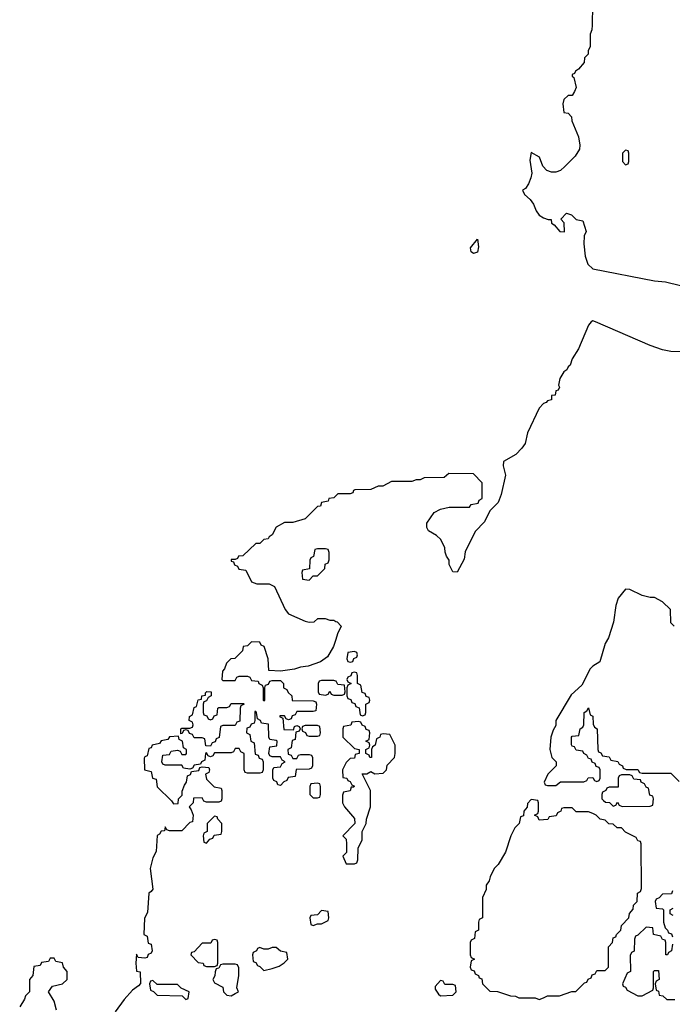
# Model space of a CAD drawing. Header units: inches. Extents: x 2228470 to 2445751, y 199914 to 300535.
# Tile 13 of 34: x 2388462 to 2391637, y 213230 to 218020. Entities that reach past the tile are written whole.
import ezdxf

# ---------------------------------------------------------------- set-up
doc = ezdxf.new("R2010")
doc.units = ezdxf.units.IN
doc.header["$MEASUREMENT"] = 0
doc.layers.add('C3281', color=7, linetype='Continuous')
doc.layers.add('C3291', color=7, linetype='Continuous')

msp = doc.modelspace()

# ---------------------------------------------------------------- linework, layer by layer
at = {"layer": 'C3281', "color": 6}
for points in [[(2390000, 215704), (2389990, 215694), (2389966, 215690), (2389962, 215678), (2389930, 215672), (2389926, 215654), (2389910, 215652), (2389850, 215592), (2389790, 215574), (2389750, 215574), (2389708.8, 215551.1), (2389690, 215514), (2389675.3, 215504.7), (2389670, 215494), (2389650, 215492), (2389630, 215472), (2389610, 215471.3), (2389548, 215412), (2389526, 215410), (2389522, 215398), (2389510, 215394), (2389490, 215394), (2389490, 215386), (2389502, 215382), (2389507.3, 215367.3), (2389522, 215362), (2389527.3, 215347.3), (2389562, 215342), (2389590, 215286), (2389615.3, 215275.3), (2389676, 215276), (2389702, 215262), (2389752.7, 215150), (2389770, 215129.6), (2389850, 215093.2), (2389870, 215089.4), (2389894, 215090), (2389912.7, 215107.3), (2389947.3, 215107.3), (2389970, 215098), (2389990, 215098), (2390000, 215093)], [(2390000, 215005), (2389989.2, 214970.8), (2389959, 214921), (2389924.7, 214895.3), (2389864.8, 214875.2), (2389828, 214870), (2389799.5, 214860.5), (2389730, 214851), (2389674, 214854), (2389670.7, 214910.7), (2389650.8, 214970), (2389636.9, 214976.9), (2389630, 214991), (2389590, 214994), (2389570, 214974), (2389548.8, 214971.1), (2389546, 214950), (2389528.4, 214931.6), (2389508, 214912), (2389489.1, 214910.9), (2389468, 214890), (2389458, 214862), (2389448, 214850), (2389446, 214810), (2389450, 214806), (2389510, 214806), (2389518, 214822), (2389530, 214826), (2389570, 214826), (2389582, 214822), (2389590, 214806), (2389622, 214802), (2389626, 214790), (2389642, 214782), (2389646, 214770), (2389646, 214710), (2389650, 214706), (2389654, 214710), (2389654, 214770), (2389658, 214782), (2389672.7, 214787.3), (2389678, 214802), (2389690, 214806), (2389730, 214806), (2389746, 214790), (2389746, 214770), (2389762, 214762), (2389767.3, 214747.3), (2389786, 214730), (2389787.3, 214707.3), (2389890, 214706), (2389902, 214702), (2389906, 214690), (2389902, 214658), (2389890, 214654), (2389810, 214654), (2389802, 214638), (2389787.3, 214632.7), (2389782, 214618), (2389770, 214614), (2389758, 214618), (2389750, 214634), (2389730, 214634), (2389726, 214630), (2389742, 214622), (2389747.3, 214567.3), (2389794, 214566), (2389798, 214582), (2389810, 214586), (2389822, 214582), (2389826, 214570), (2389822, 214558), (2389806, 214554), (2389802, 214518), (2389787.3, 214512.7), (2389782, 214478), (2389766, 214470), (2389767.3, 214447.3), (2389782, 214442), (2389790, 214426), (2389810, 214426), (2389818, 214442), (2389830, 214446), (2389870, 214446), (2389882, 214442), (2389886, 214430), (2389886, 214390), (2389882, 214378), (2389870, 214374), (2389807.3, 214372.7), (2389802, 214338), (2389767.3, 214332.7), (2389762, 214318), (2389747.3, 214312.7), (2389730, 214294), (2389718, 214298), (2389712.7, 214312.7), (2389698, 214318), (2389694, 214330), (2389694, 214370), (2389698, 214382), (2389730, 214386), (2389738, 214402), (2389754, 214410), (2389738, 214418), (2389730, 214434), (2389690, 214434), (2389678, 214438), (2389674, 214450), (2389678, 214482), (2389712.7, 214487.3), (2389714, 214510), (2389710, 214514), (2389678, 214518), (2389674, 214530), (2389672.7, 214592.7), (2389638, 214598), (2389634, 214610), (2389618, 214618), (2389614, 214650), (2389610, 214654), (2389606, 214654), (2389606, 214610), (2389602, 214598), (2389587.3, 214592.7), (2389582, 214578), (2389567.3, 214572.7), (2389566, 214550), (2389582, 214542), (2389586, 214510), (2389602, 214502), (2389607.3, 214447.3), (2389622, 214442), (2389627.3, 214427.3), (2389642, 214422), (2389646, 214410), (2389646, 214370), (2389642, 214358), (2389630, 214354), (2389570, 214354), (2389558, 214358), (2389554, 214370), (2389554, 214450), (2389538, 214458), (2389530, 214474), (2389510, 214474), (2389502, 214458), (2389490, 214454), (2389410, 214454), (2389402, 214438), (2389390, 214434), (2389378, 214438), (2389370, 214454), (2389366, 214450), (2389362, 214418), (2389346, 214410), (2389342, 214398), (2389310, 214394), (2389302, 214378), (2389290, 214374), (2389258, 214378), (2389250, 214394), (2389170, 214394), (2389158, 214398), (2389154, 214410), (2389158, 214442), (2389190, 214446), (2389198, 214462), (2389230, 214466), (2389242, 214462), (2389250, 214446), (2389270, 214446), (2389274, 214450), (2389274, 214470), (2389258, 214478), (2389254, 214510), (2389238, 214518), (2389234, 214534), (2389190, 214532), (2389182, 214518), (2389150, 214512), (2389142, 214498), (2389106, 214490), (2389102, 214478), (2389090, 214474), (2389082, 214438), (2389070, 214434), (2389067.3, 214427.3), (2389068.7, 214370), (2389102, 214362), (2389108, 214330), (2389126, 214326), (2389130, 214288), (2389200.4, 214220.4), (2389210, 214206), (2389232.7, 214207.3), (2389234, 214230), (2389252, 214248), (2389252.7, 214267.3), (2389263.6, 214296.4), (2389274, 214310), (2389278, 214342), (2389292.7, 214347.3), (2389298, 214362), (2389332.7, 214367.3), (2389338, 214382), (2389350, 214386), (2389382, 214382), (2389386, 214370), (2389382, 214358), (2389366, 214350), (2389370, 214326), (2389408.4, 214288.4), (2389442, 214282), (2389446, 214270), (2389446, 214230), (2389442, 214218), (2389430, 214214), (2389370, 214214), (2389358, 214218), (2389350, 214234), (2389307.3, 214232.7), (2389306, 214210), (2389286, 214190), (2389296.4, 214176.4), (2389306, 214150), (2389302, 214118), (2389290, 214114), (2389250, 214074), (2389190, 214074), (2389178, 214078), (2389170, 214094), (2389166, 214074), (2389150, 214072), (2389142, 214058), (2389130, 214051.3), (2389126, 213974), (2389110, 213942), (2389096.2, 213890), (2389108.7, 213790), (2389102, 213778), (2389089.6, 213770), (2389084, 213676), (2389069.6, 213649.6), (2389066, 213570), (2389082, 213562), (2389087.3, 213527.3), (2389102, 213522), (2389106, 213490), (2389102, 213478), (2389087.3, 213472.7), (2389082, 213458), (2389070, 213454), (2389038, 213458), (2389030, 213474), (2389026.6, 213430), (2389029.5, 213390.5), (2389047.3, 213387.3), (2389048.7, 213331.3), (2389040.4, 213319.6), (2389010, 213298), (2388970, 213254), (2388926.8, 213193.2)], [(2390000, 214802.7), (2389990, 214806), (2389930, 214806), (2389918, 214802), (2389914, 214790), (2389914, 214750), (2389918, 214738), (2389950, 214734), (2389962, 214738), (2389970, 214754), (2389978, 214738), (2389990, 214734), (2390000, 214734)], [(2388641.4, 213201.4), (2388630, 213244.7), (2388602, 213290), (2388621, 213319), (2388670.7, 213329.3), (2388692, 213350), (2388692, 213390), (2388674, 213410), (2388670, 213432), (2388638, 213438), (2388630, 213454), (2388610, 213454), (2388602, 213438), (2388567.3, 213432.7), (2388562, 213418), (2388530, 213414), (2388526, 213370), (2388509.1, 213350.9), (2388508.7, 213291.3), (2388490, 213272), (2388485.6, 213254.4), (2388461.6, 213218.4)]]:
    msp.add_lwpolyline(points, dxfattribs=at)
for points in [[(2389950, 215446), (2389910, 215446), (2389898, 215442), (2389891.6, 215408.4), (2389878, 215402), (2389874, 215390), (2389872, 215348), (2389838, 215342), (2389834, 215330), (2389838, 215298), (2389870, 215294), (2389890, 215314), (2389910, 215314), (2389946, 215350), (2389948.4, 215371.6), (2389962, 215378), (2389967.3, 215392.7), (2389967.3, 215427.3), (2389962, 215442)], [(2389390, 214614), (2389402, 214618), (2389407.3, 214632.7), (2389422, 214638), (2389426, 214670), (2389430, 214674), (2389470, 214674), (2389482, 214678), (2389490, 214694), (2389550, 214694), (2389554, 214690), (2389538, 214682), (2389534, 214670), (2389532.7, 214607.3), (2389518, 214602), (2389510, 214586), (2389450, 214586), (2389438, 214582), (2389432.7, 214527.3), (2389418, 214522), (2389412.7, 214507.3), (2389398, 214502), (2389390, 214486), (2389367.3, 214487.3), (2389362, 214522), (2389350, 214526), (2389310, 214526), (2389302, 214542), (2389287.3, 214547.3), (2389282, 214562), (2389270, 214566), (2389258, 214562), (2389252.7, 214547.3), (2389246, 214546), (2389246, 214570), (2389250, 214574), (2389290, 214574), (2389302, 214578), (2389306, 214590), (2389302, 214602), (2389286, 214610), (2389288, 214630), (2389302, 214638), (2389310, 214674), (2389322, 214678), (2389330, 214712), (2389346, 214714), (2389348, 214730), (2389366, 214734), (2389366, 214746), (2389371.6, 214751.6), (2389394, 214750), (2389394, 214730), (2389378, 214722), (2389370, 214706), (2389358, 214702), (2389354, 214690), (2389354, 214650), (2389358, 214638), (2389372.7, 214632.7), (2389378, 214618)], [(2389910, 214586), (2389850, 214586), (2389838, 214582), (2389834, 214570), (2389838, 214558), (2389852.7, 214552.7), (2389858, 214538), (2389870, 214534), (2389910, 214534), (2389922, 214538), (2389926, 214550), (2389922, 214582)], [(2389910, 214306), (2389878, 214302), (2389874, 214290), (2389874, 214250), (2389890, 214234), (2389910, 214234), (2389922, 214238), (2389926, 214250), (2389926, 214290), (2389922, 214302)], [(2389410, 214146), (2389374, 214110), (2389374, 214070), (2389358, 214062), (2389354, 214050), (2389358, 214018), (2389370, 214014), (2389387.3, 214032.7), (2389402, 214038), (2389407.3, 214052.7), (2389442, 214058), (2389446, 214070), (2389446, 214110), (2389426, 214130), (2389422, 214142)], [(2389930, 213686), (2389910, 213666), (2389878, 213662), (2389874, 213650), (2389878, 213618), (2389890, 213614), (2389910, 213622), (2389930, 213622), (2389962, 213638), (2389966, 213650), (2389962, 213682)], [(2389410, 213546), (2389398, 213542), (2389392, 213528), (2389350, 213528), (2389310, 213486), (2389298, 213482), (2389294, 213470), (2389330, 213434), (2389354, 213430), (2389358, 213418), (2389370, 213414), (2389410, 213414), (2389422, 213418), (2389426, 213430), (2389426, 213530), (2389422, 213542)], [(2389710, 213506), (2389690, 213506), (2389670, 213498), (2389650, 213498), (2389630, 213506), (2389618, 213502), (2389614, 213490), (2389598, 213482), (2389594, 213470), (2389598, 213438), (2389610, 213434), (2389618, 213418), (2389630, 213414), (2389650, 213394), (2389690, 213404.7), (2389724, 213416), (2389748.4, 213431.6), (2389766, 213450), (2389762, 213482), (2389730, 213488)], [(2389510, 213426), (2389450, 213426), (2389438, 213422), (2389430, 213406), (2389418, 213402), (2389412.7, 213387.3), (2389411.6, 213368.4), (2389402, 213350), (2389410, 213334), (2389450, 213314), (2389454, 213290), (2389470, 213274), (2389490, 213272), (2389510, 213282), (2389526, 213290), (2389518, 213310), (2389528, 213370), (2389527.3, 213407.3), (2389522, 213422)], [(2389110, 213346), (2389098, 213342), (2389094, 213330), (2389098, 213298), (2389112.7, 213292.7), (2389130, 213274), (2389252, 213272), (2389270, 213254), (2389282, 213258), (2389286, 213290), (2389248, 213308), (2389230, 213326), (2389130, 213326)]]:
    msp.add_lwpolyline(points, close=True, dxfattribs=at)
at = {"layer": 'C3291', "color": 6}
for points in [[(2391248, 218090), (2391247.3, 217992.7), (2391246, 217970), (2391238, 217950), (2391238, 217890), (2391228, 217868), (2391228, 217852), (2391210, 217834), (2391208.8, 217811.1), (2391180.4, 217779.6), (2391166, 217770), (2391162, 217758), (2391150, 217754), (2391150, 217746), (2391158, 217738), (2391168.7, 217690), (2391162, 217670), (2391150, 217652), (2391130, 217650.8), (2391110, 217631), (2391104, 217610), (2391109, 217569), (2391130, 217566), (2391147.3, 217547.3), (2391148.4, 217528.4), (2391180.7, 217450), (2391187.6, 217410), (2391185.6, 217390), (2391164.2, 217355.8), (2391114.9, 217305.1), (2391093.8, 217286.2), (2391070, 217278), (2391050, 217278), (2391026, 217286), (2391007.3, 217307.3), (2390991.2, 217351.1), (2390950, 217374), (2390943.2, 217336.8), (2390953.2, 217273.2), (2390949.3, 217250.7), (2390938, 217222), (2390922, 217198), (2390908, 217190), (2390918, 217170), (2390946, 217146), (2390962, 217122), (2390974, 217090), (2390990, 217069.3), (2391010, 217055.3), (2391032.7, 217047.3), (2391047.3, 217047.3), (2391048.7, 217030), (2391062, 217022), (2391090, 216989.2), (2391112, 216988), (2391111.6, 217031.6), (2391094, 217050), (2391122, 217078), (2391146, 217070), (2391170, 217048), (2391202, 217042), (2391218, 216990), (2391208.7, 216968.7), (2391206, 216930), (2391212.7, 216870), (2391226.2, 216830), (2391250, 216808.3), (2391550, 216749.6), (2391604.1, 216744.1), (2391750, 216708.7)], [(2391676.4, 216403.6), (2391630, 216406), (2391590, 216414), (2391530, 216435.5), (2391262.8, 216550), (2391250, 216554.6), (2391242, 216550), (2391230, 216534), (2391181.4, 216418.6), (2391149.7, 216370), (2391140.2, 216339.8), (2391130, 216330.7), (2391123.9, 216316.1), (2391110, 216306.8), (2391090, 216274.8), (2391082.7, 216242.7), (2391088, 216232), (2391082, 216218), (2391070, 216214), (2391067.3, 216192.7), (2391050, 216191.3), (2391048.8, 216171.1), (2391030, 216166), (2391022.9, 216157.1), (2391010, 216152.4), (2390988.6, 216130), (2390933.3, 216010), (2390921.5, 215958.5), (2390905.1, 215934.9), (2390875.1, 215904.9), (2390815.3, 215870), (2390814, 215850), (2390824.7, 215804.7), (2390804, 215710), (2390790, 215672), (2390748.7, 215631.3), (2390723.1, 215576.9), (2390678, 215530), (2390629.4, 215430.6), (2390624.7, 215395.3), (2390590, 215332), (2390570, 215334), (2390552, 215370), (2390551.3, 215390), (2390538, 215410), (2390531.3, 215430), (2390530.7, 215450.7), (2390510.6, 215490.6), (2390490, 215511.3), (2390450, 215534), (2390442, 215550), (2390442, 215570), (2390478, 215622), (2390510, 215638), (2390551.6, 215648.4), (2390650, 215648), (2390658, 215662), (2390692.7, 215667.3), (2390698, 215682), (2390712, 215690), (2390712.7, 215767.3), (2390670, 215811.3), (2390550, 215812), (2390527.3, 215792.7), (2390430, 215792), (2390410, 215782), (2390390, 215782), (2390370, 215774), (2390270, 215774), (2390228.7, 215751.3), (2390206, 215750), (2390170, 215734), (2390092.7, 215732.7), (2390086, 215730), (2390082, 215718), (2390070, 215714), (2390010, 215714), (2390000, 215704)], [(2391646, 215070), (2391630, 215086), (2391628.7, 215150), (2391590, 215188.7), (2391550, 215208.7), (2391528.7, 215208.7), (2391490, 215218), (2391430, 215248.7), (2391410, 215249), (2391374.4, 215205.6), (2391362.8, 215170), (2391350.5, 215089.5), (2391326.4, 215013.6), (2391310, 214986), (2391284.7, 214895.3), (2391250, 214875.3), (2391237.3, 214862.7), (2391196.8, 214783.2), (2391144.5, 214735.5), (2391071, 214610), (2391070, 214586), (2391056.9, 214563.1), (2391046, 214530), (2391041, 214470), (2391051.3, 214430), (2391071.3, 214410), (2391072, 214390), (2391032, 214350), (2391014, 214310), (2391018, 214298), (2391030, 214294), (2391070, 214294), (2391092.7, 214312.7), (2391207.3, 214312.7), (2391222, 214318), (2391228.4, 214331.6), (2391250, 214334), (2391258, 214318), (2391270, 214314), (2391282, 214318), (2391286, 214330), (2391286, 214370), (2391282, 214382), (2391267.3, 214387.3), (2391262, 214402), (2391247.3, 214407.3), (2391242, 214422), (2391230, 214426), (2391222, 214442), (2391206, 214450), (2391202, 214462), (2391170, 214466), (2391162, 214482), (2391150, 214486), (2391147.3, 214492.7), (2391146, 214530), (2391150, 214534), (2391182, 214538), (2391188, 214570), (2391202, 214578), (2391206, 214590), (2391208, 214650), (2391222, 214658), (2391230, 214672), (2391238, 214638), (2391251.2, 214631.1), (2391252.7, 214592.7), (2391258, 214578), (2391272, 214570), (2391274, 214470), (2391278, 214458), (2391290, 214454), (2391298, 214438), (2391330, 214434), (2391338, 214418), (2391371.6, 214411.6), (2391378, 214398), (2391394, 214390), (2391398, 214378), (2391412.7, 214372.7), (2391470, 214372), (2391478, 214358), (2391490, 214354), (2391630, 214354), (2391670, 214314)], [(2390000, 215093), (2390006, 215090), (2390026, 215070), (2390008.4, 215031.6), (2390000, 215005)], [(2390000, 214734), (2390030, 214734), (2390042, 214738), (2390046, 214750), (2390042, 214782), (2390010, 214786), (2390002, 214802), (2390000, 214802.7)], [(2391638, 213782), (2391632.7, 213767.3), (2391590, 213766), (2391572.7, 213747.3), (2391558, 213742), (2391554, 213730), (2391558, 213698), (2391590, 213694), (2391594, 213690), (2391594, 213630), (2391602, 213602), (2391614, 213590), (2391618, 213578), (2391632.7, 213572.7), (2391638, 213558)], [(2391642, 213662), (2391626, 213670), (2391626, 213690), (2391642, 213698)], [(2391638, 213522), (2391634, 213490), (2391618, 213482), (2391614, 213470), (2391606, 213470), (2391606, 213530), (2391602, 213542), (2391590, 213546), (2391582, 213562), (2391546, 213570), (2391542, 213602), (2391510, 213606), (2391470, 213566), (2391458, 213562), (2391452.7, 213547.3), (2391451.6, 213488.4), (2391438, 213482), (2391432.7, 213467.3), (2391434, 213390), (2391418, 213382), (2391394, 213330), (2391398, 213318), (2391410, 213314), (2391418, 213298), (2391470, 213272), (2391490, 213272), (2391542, 213298), (2391546, 213310), (2391546, 213390), (2391550, 213394), (2391570, 213394), (2391574, 213350), (2391558, 213342), (2391554, 213330), (2391558, 213298), (2391570, 213294), (2391574, 213274), (2391591.6, 213271.6), (2391610, 213254), (2391650, 213254)]]:
    msp.add_lwpolyline(points, dxfattribs=at)
for points in [[(2391410, 217386), (2391394, 217370), (2391394, 217330), (2391410, 217314), (2391422, 217318), (2391426, 217330), (2391426, 217370), (2391422, 217382)], [(2390670, 216882), (2390658, 216890), (2390655.3, 216910), (2390690, 216952), (2390694.6, 216914.6), (2390690, 216889.2)], [(2390090, 214946), (2390058, 214942), (2390054, 214910), (2390058, 214898), (2390070, 214894), (2390082, 214898), (2390087.3, 214912.7), (2390102, 214918), (2390106, 214930), (2390102, 214942)], [(2390090, 214846), (2390078, 214842), (2390072.7, 214827.3), (2390058, 214822), (2390054, 214810), (2390058, 214798), (2390074, 214790), (2390058, 214782), (2390054, 214770), (2390054, 214730), (2390058, 214718), (2390072.7, 214712.7), (2390078, 214698), (2390092.7, 214692.7), (2390098, 214678), (2390112.7, 214672.7), (2390118, 214638), (2390130, 214634), (2390142, 214638), (2390146, 214650), (2390146, 214690), (2390162, 214698), (2390166, 214710), (2390162, 214722), (2390147.3, 214727.3), (2390142, 214742), (2390127.3, 214747.3), (2390122, 214782), (2390106, 214790), (2390106, 214830), (2390102, 214842)], [(2390110, 214606), (2390078, 214602), (2390072.7, 214587.3), (2390038, 214582), (2390034, 214570), (2390034, 214530), (2390090, 214474), (2390114, 214470), (2390114, 214450), (2390094, 214446), (2390090, 214428), (2390070, 214426), (2390050, 214406), (2390032, 214370), (2390034, 214334), (2390054, 214330), (2390058, 214318), (2390070, 214314), (2390078, 214298), (2390091.3, 214291.3), (2390086, 214286), (2390074, 214286), (2390070, 214268), (2390038, 214262), (2390032.7, 214247.3), (2390032, 214210), (2390042, 214190), (2390090, 214134), (2390092, 214110), (2390034, 214050), (2390050, 214034), (2390052, 214010), (2390051.2, 213968.9), (2390034, 213950), (2390050, 213914), (2390090, 213914), (2390102, 213918), (2390107.3, 213932.7), (2390108.7, 213990), (2390128.7, 214030), (2390128.8, 214071.1), (2390148, 214110), (2390148.7, 214130), (2390168.8, 214191.1), (2390168, 214270), (2390128.4, 214351.6), (2390150, 214352), (2390170, 214362), (2390190, 214352), (2390230, 214354), (2390246, 214370), (2390250, 214394), (2390286, 214430), (2390288, 214450), (2390288, 214490), (2390262, 214542), (2390230, 214546), (2390218, 214542), (2390214, 214530), (2390198, 214522), (2390192, 214490), (2390178, 214482), (2390174, 214470), (2390174, 214430), (2390166, 214430), (2390162, 214442), (2390146, 214450), (2390146, 214470), (2390162, 214478), (2390166, 214490), (2390162, 214502), (2390146, 214510), (2390162, 214518), (2390166, 214550), (2390162, 214562), (2390147.3, 214567.3), (2390142, 214582), (2390127.3, 214587.3), (2390122, 214602)], [(2391430, 214346), (2391390, 214346), (2391378, 214342), (2391374, 214330), (2391374, 214286), (2391330, 214286), (2391318, 214282), (2391314, 214270), (2391298, 214262), (2391294, 214250), (2391294, 214230), (2391302, 214222), (2391312.7, 214212.7), (2391331.6, 214211.6), (2391350, 214194), (2391362, 214198), (2391370, 214214), (2391378, 214198), (2391392.7, 214192.7), (2391530, 214194), (2391542, 214198), (2391546, 214230), (2391542, 214242), (2391528, 214248), (2391522, 214282), (2391510, 214286), (2391502, 214302), (2391486, 214310), (2391482, 214322), (2391450, 214326), (2391442, 214342)], [(2390950, 214226), (2390932.7, 214207.3), (2390931.6, 214188.4), (2390914, 214170), (2390912.7, 214147.3), (2390898, 214142), (2390892, 214110), (2390871.2, 214088.9), (2390851, 214050), (2390826, 213970), (2390790.6, 213910), (2390770.7, 213890), (2390750.8, 213850), (2390746, 213830), (2390731.3, 213810), (2390731.2, 213788.9), (2390714, 213750), (2390714, 213650), (2390698, 213642), (2390694, 213630), (2390694, 213590), (2390678, 213582), (2390674, 213550), (2390658, 213542), (2390654, 213530), (2390654, 213470), (2390658, 213458), (2390674, 213450), (2390658, 213442), (2390654, 213410), (2390658, 213398), (2390672.7, 213392.7), (2390678, 213378), (2390694, 213370), (2390698, 213358), (2390710, 213354), (2390714, 213330), (2390750, 213294), (2390787.3, 213292.7), (2390850, 213271.3), (2390874, 213270), (2390890, 213262), (2390970, 213262), (2390990, 213254), (2391010, 213262), (2391030, 213271.3), (2391088.4, 213271.6), (2391148.4, 213291.6), (2391167.3, 213292.7), (2391210, 213334), (2391222, 213338), (2391227.3, 213352.7), (2391242, 213358), (2391247.3, 213372.7), (2391262, 213378), (2391270, 213394), (2391310, 213394), (2391326, 213410), (2391326, 213510), (2391346, 213530), (2391350, 213554), (2391362, 213558), (2391366, 213570), (2391386, 213590), (2391390, 213614), (2391426, 213650), (2391428.4, 213671.6), (2391447.3, 213692.7), (2391448.4, 213711.6), (2391466, 213730), (2391468, 213770), (2391482, 213778), (2391487.3, 213792.7), (2391486, 214010), (2391482, 214022), (2391470, 214026), (2391462, 214042), (2391410, 214068), (2391390, 214088), (2391368.4, 214088.4), (2391350, 214106), (2391328.4, 214108.4), (2391310, 214126), (2391286, 214130), (2391266, 214150), (2391250, 214158), (2391230, 214166), (2391170, 214166), (2391150, 214186), (2391110, 214186), (2391098, 214182), (2391094, 214170), (2391078, 214162), (2391072.7, 214147.3), (2391038, 214142), (2391031.6, 214128.4), (2390990, 214126), (2390982, 214142), (2390966, 214150), (2390982, 214158), (2390986, 214170), (2390986, 214210), (2390982, 214222)], [(2390510, 213346), (2390483.6, 213316.4), (2390483.6, 213303.6), (2390499.6, 213279.6), (2390510, 213272), (2390570, 213274), (2390586, 213290), (2390582, 213322), (2390570, 213326), (2390530, 213326), (2390522, 213342)]]:
    msp.add_lwpolyline(points, close=True, dxfattribs=at)

doc.saveas('drawing.dxf')
